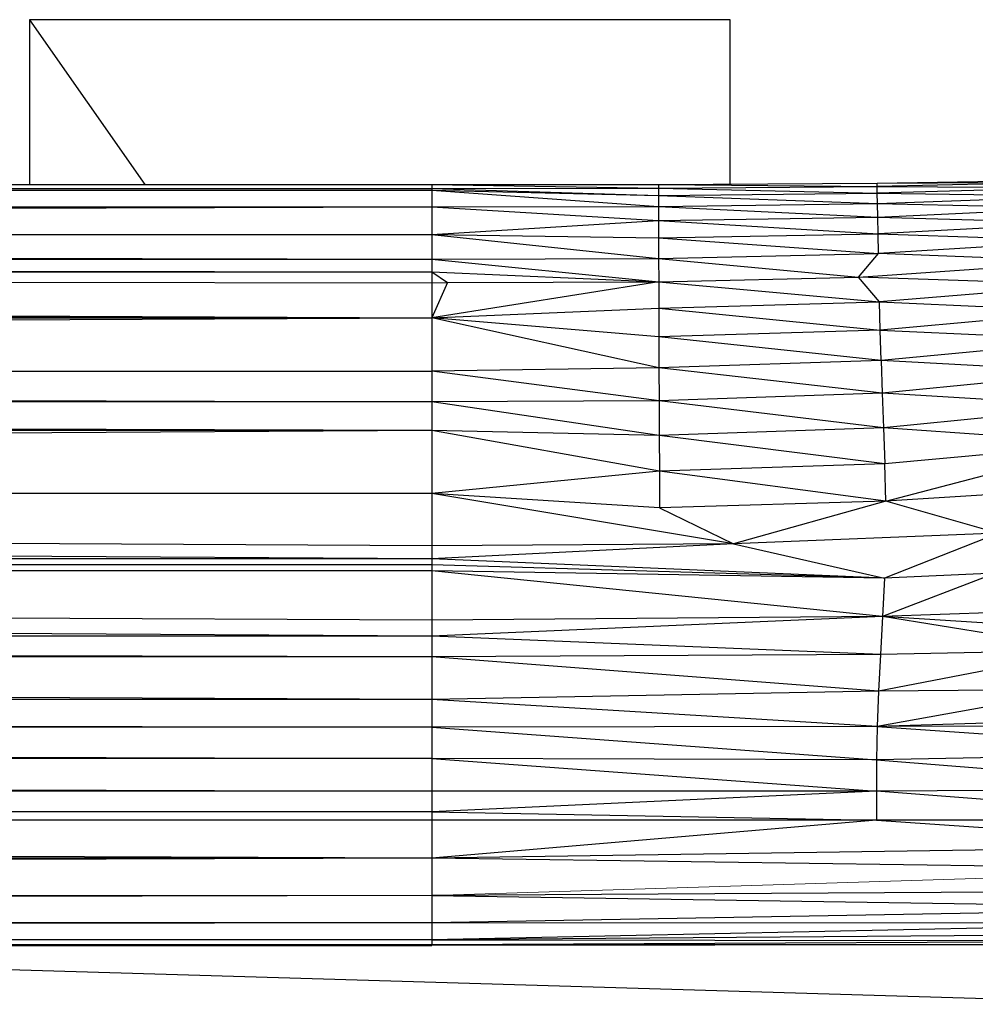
# Paper-space layout '_Back' of a CAD drawing. Header units: millimetres. Extents: x -1300 to 0, y 0 to 650.
# Tile 50 of 94: x -407 to -359, y 93 to 143. Entities that reach past the tile are written whole.
import ezdxf

# ---------------------------------------------------------------- set-up
doc = ezdxf.new("R2010")
doc.units = ezdxf.units.MM

psp = doc.layouts.new('_Back')

# ---------------------------------------------------------------- linework, layer by layer
at = {"color": 7, "linetype": 'Continuous', "lineweight": 25}
for p, q in [((-371.511, 142.645), (-406.511, 142.645)), ((-406.511, 142.645), (-406.511, 134.419)), ((-406.511, 142.645), (-400.753, 134.419)), ((-371.511, 134.435), (-371.511, 142.645)), ((-913.127, 134.419), (-386.411, 134.216)), ((-913.127, 134.419), (-386.411, 134.419)), ((-386.411, 134.419), (-386.411, 96.419)), ((-386.411, 134.419), (-375.092, 134.229)), ((-386.411, 134.419), (-375.092, 134.415)), ((-375.213, 134.415), (-375.092, 134.415)), ((-375.092, 134.415), (-364.172, 134.476)), ((-375.092, 134.415), (-364.172, 134.476)), ((-375.092, 134.415), (-375.092, 134.229)), ((-375.092, 134.415), (-364.167, 134.313)), ((-375.092, 134.415), (-375.092, 134.415)), ((-375.092, 134.229), (-364.167, 134.313)), ((-364.172, 134.476), (-354.049, 134.641)), ((-364.172, 134.476), (-354.032, 134.542)), ((-364.167, 134.313), (-364.172, 134.476)), ((-354.032, 134.542), (-364.167, 134.313)), ((-364.159, 133.974), (-364.167, 134.313)), ((-364.167, 134.313), (-354.004, 134.273)), ((-354.004, 134.273), (-364.159, 133.974)), ((-913.127, 134.216), (-386.411, 134.136)), ((-913.127, 134.216), (-386.411, 134.216)), ((-386.411, 134.136), (-913.127, 133.296)), ((-913.127, 134.136), (-386.411, 134.136)), ((-386.411, 134.216), (-375.092, 134.229)), ((-386.411, 134.216), (-375.09, 133.863)), ((-386.411, 134.136), (-375.089, 133.324)), ((-386.411, 134.136), (-375.09, 133.863)), ((-375.092, 134.229), (-375.09, 133.863)), ((-375.092, 134.229), (-364.159, 133.974)), ((-375.09, 133.863), (-364.159, 133.974)), ((-375.09, 133.863), (-375.089, 133.324)), ((-375.09, 133.863), (-364.147, 133.463)), ((-364.147, 133.463), (-364.159, 133.974)), ((-364.159, 133.974), (-353.965, 133.841)), ((-364.147, 133.463), (-353.965, 133.841)), ((-913.127, 133.296), (-386.411, 133.296)), ((-913.127, 131.923), (-386.411, 133.296)), ((-386.411, 133.296), (-375.089, 133.324)), ((-386.411, 133.296), (-375.087, 132.618)), ((-375.089, 133.324), (-364.147, 133.463)), ((-375.089, 133.324), (-375.087, 132.618)), ((-375.089, 133.324), (-364.133, 132.788)), ((-364.133, 132.788), (-364.147, 133.463)), ((-364.147, 133.463), (-353.916, 133.25)), ((-364.133, 132.788), (-353.916, 133.25)), ((-375.087, 132.618), (-364.133, 132.788)), ((-364.115, 131.953), (-364.133, 132.788)), ((-364.133, 132.788), (-353.858, 132.506)), ((-386.411, 131.923), (-375.087, 132.618)), ((-375.087, 132.618), (-375.085, 131.75)), ((-375.087, 132.618), (-364.115, 131.953)), ((-353.858, 132.506), (-364.115, 131.953)), ((-913.127, 131.923), (-386.411, 130.687)), ((-913.127, 131.923), (-386.411, 131.923)), ((-386.411, 131.923), (-375.083, 130.727)), ((-386.411, 131.923), (-375.085, 131.75)), ((-375.085, 131.75), (-364.115, 131.953)), ((-364.095, 130.966), (-364.115, 131.953)), ((-364.115, 131.953), (-353.79, 131.613)), ((-375.085, 131.75), (-375.083, 130.727)), ((-375.085, 131.75), (-364.095, 130.966)), ((-353.79, 131.613), (-364.095, 130.966)), ((-375.083, 130.727), (-364.095, 130.966)), ((-365.107, 129.787), (-364.095, 130.966)), ((-353.714, 130.576), (-364.095, 130.966)), ((-913.127, 130.687), (-386.411, 130.059)), ((-913.127, 130.687), (-386.411, 130.687)), ((-386.411, 130.687), (-375.083, 130.727)), ((-386.411, 130.687), (-375.08, 129.556)), ((-375.083, 130.727), (-375.08, 129.556)), ((-375.083, 130.727), (-365.107, 129.787)), ((-365.107, 129.787), (-353.714, 130.576)), ((-913.127, 130.059), (-386.411, 127.759)), ((-913.127, 130.059), (-386.411, 129.512)), ((-913.127, 130.059), (-386.411, 130.059)), ((-386.411, 130.059), (-385.63, 129.516)), ((-386.411, 130.059), (-375.08, 129.556)), ((-913.056, 129.512), (-386.411, 127.759)), ((-375.08, 129.556), (-386.411, 127.759)), ((-385.63, 129.516), (-386.411, 127.759)), ((-386.411, 129.512), (-385.63, 129.516)), ((-385.63, 129.516), (-375.08, 129.556)), ((-375.08, 129.556), (-365.107, 129.787)), ((-375.08, 129.556), (-375.077, 128.243)), ((-375.08, 129.556), (-364.047, 128.555)), ((-364.047, 128.555), (-365.107, 129.787)), ((-353.627, 129.4), (-365.107, 129.787)), ((-353.627, 129.4), (-364.047, 128.555)), ((-375.077, 128.243), (-364.047, 128.555)), ((-364.015, 127.149), (-364.047, 128.555)), ((-364.047, 128.555), (-353.522, 128.087)), ((-386.411, 127.759), (-375.077, 128.243)), ((-375.077, 128.243), (-375.073, 126.804)), ((-375.077, 128.243), (-364.015, 127.149)), ((-353.522, 128.087), (-364.015, 127.149)), ((-913.127, 127.759), (-386.411, 127.759)), ((-913.127, 125.091), (-386.411, 127.759)), ((-375.067, 125.254), (-386.411, 127.759)), ((-375.073, 126.804), (-386.411, 127.759)), ((-364.015, 127.149), (-375.073, 126.804)), ((-363.973, 125.624), (-364.015, 127.149)), ((-364.015, 127.149), (-353.386, 126.638)), ((-375.073, 126.804), (-375.067, 125.254)), ((-363.973, 125.624), (-375.073, 126.804)), ((-353.386, 126.638), (-363.973, 125.624)), ((-363.973, 125.624), (-375.067, 125.254)), ((-363.973, 125.624), (-363.917, 123.992)), ((-353.21, 125.053), (-363.973, 125.624)), ((-913.127, 125.091), (-386.411, 123.561)), ((-913.127, 125.091), (-386.411, 125.091)), ((-375.067, 125.254), (-386.411, 125.091)), ((-375.06, 123.609), (-386.411, 125.091)), ((-375.067, 125.254), (-375.06, 123.609)), ((-363.917, 123.992), (-375.067, 125.254)), ((-353.21, 125.053), (-363.917, 123.992)), ((-363.917, 123.992), (-375.06, 123.609)), ((-363.917, 123.992), (-363.848, 122.265)), ((-352.99, 123.336), (-363.917, 123.992)), ((-386.411, 122.135), (-913.127, 123.561)), ((-386.411, 123.561), (-913.127, 123.561)), ((-375.06, 123.609), (-386.411, 123.561)), ((-375.052, 121.886), (-386.411, 123.561)), ((-375.06, 123.609), (-375.052, 121.886)), ((-363.848, 122.265), (-375.06, 123.609)), ((-352.99, 123.336), (-363.848, 122.265)), ((-386.411, 122.135), (-913.127, 122.135)), ((-386.411, 122.135), (-913.127, 118.98)), ((-375.043, 120.101), (-386.411, 122.135)), ((-375.052, 121.886), (-386.411, 122.135)), ((-363.848, 122.265), (-375.052, 121.886)), ((-363.848, 122.265), (-363.782, 120.461)), ((-352.752, 121.492), (-363.848, 122.265)), ((-375.052, 121.886), (-375.043, 120.101)), ((-363.782, 120.461), (-375.052, 121.886)), ((-352.752, 121.492), (-363.782, 120.461)), ((-363.74, 118.597), (-352.752, 121.492)), ((-375.043, 120.101), (-386.411, 118.98)), ((-363.782, 120.461), (-375.043, 120.101)), ((-375.043, 120.101), (-375.038, 118.271)), ((-363.74, 118.597), (-375.043, 120.101)), ((-363.74, 118.597), (-363.782, 120.461)), ((-386.411, 115.718), (-913.127, 118.98)), ((-386.411, 116.373), (-913.127, 118.98)), ((-386.411, 118.98), (-913.127, 118.98)), ((-371.338, 116.466), (-386.411, 118.98)), ((-375.038, 118.271), (-386.411, 118.98)), ((-363.74, 118.597), (-375.038, 118.271)), ((-363.74, 118.597), (-371.338, 116.466)), ((-358.137, 118.958), (-363.74, 118.597)), ((-358.136, 116.998), (-363.74, 118.597)), ((-375.038, 118.271), (-371.338, 116.466)), ((-358.136, 116.998), (-371.338, 116.466)), ((-358.136, 116.998), (-363.8, 114.764)), ((-386.411, 115.718), (-913.056, 116.373)), ((-371.338, 116.466), (-386.411, 115.718)), ((-371.338, 116.466), (-386.411, 116.373)), ((-371.338, 116.466), (-363.8, 114.764)), ((-386.411, 115.718), (-913.056, 115.419)), ((-386.411, 115.718), (-913.056, 115.718)), ((-363.8, 114.764), (-386.411, 115.718)), ((-386.411, 115.419), (-913.127, 115.122)), ((-386.411, 115.121), (-913.127, 115.122)), ((-386.411, 111.859), (-913.127, 115.122)), ((-386.411, 112.659), (-913.127, 115.122)), ((-386.411, 115.419), (-913.056, 115.419)), ((-363.8, 114.764), (-386.411, 115.419)), ((-363.8, 114.764), (-386.411, 115.121)), ((-363.897, 112.84), (-386.411, 115.121)), ((-358.258, 115.001), (-363.897, 112.84)), ((-363.8, 114.764), (-363.897, 112.84)), ((-358.258, 115.001), (-363.8, 114.764)), ((-353.183, 113.213), (-363.897, 112.84)), ((-363.897, 112.84), (-386.411, 112.659)), ((-363.897, 112.84), (-386.411, 111.859)), ((-363.897, 112.84), (-364.006, 110.945)), ((-353.561, 111.163), (-363.897, 112.84)), ((-353.38, 112.176), (-363.897, 112.84)), ((-386.411, 111.859), (-913.127, 111.859)), ((-386.411, 110.827), (-913.127, 111.859)), ((-364.006, 110.945), (-386.411, 111.859)), ((-353.561, 111.163), (-364.102, 109.106)), ((-353.561, 111.163), (-364.006, 110.945)), ((-386.411, 110.827), (-913.127, 110.827)), ((-386.411, 108.703), (-913.127, 110.827)), ((-364.006, 110.945), (-386.411, 110.827)), ((-364.102, 109.106), (-386.411, 110.827)), ((-364.006, 110.945), (-364.102, 109.106)), ((-353.853, 109.218), (-364.163, 107.347)), ((-353.853, 109.218), (-364.102, 109.106)), ((-386.411, 108.703), (-913.127, 108.703)), ((-913.127, 108.703), (-386.411, 107.312)), ((-364.102, 109.106), (-386.411, 108.703)), ((-364.163, 107.347), (-386.411, 108.703)), ((-364.102, 109.106), (-364.163, 107.347)), ((-345.121, 107.95), (-364.163, 107.347)), ((-386.411, 107.312), (-913.127, 107.312)), ((-913.127, 107.312), (-386.411, 105.748)), ((-364.163, 107.347), (-386.411, 107.312)), ((-386.411, 107.312), (-364.195, 105.681)), ((-364.163, 107.347), (-364.195, 105.681)), ((-345.191, 107.424), (-364.163, 107.347)), ((-364.163, 107.347), (-345.323, 106.058)), ((-386.411, 105.748), (-913.127, 105.748)), ((-913.127, 105.748), (-386.411, 104.115)), ((-364.195, 105.681), (-386.411, 105.748)), ((-386.411, 105.748), (-364.206, 104.122)), ((-345.323, 106.058), (-364.195, 105.681)), ((-364.195, 105.681), (-364.206, 104.122)), ((-364.195, 105.681), (-345.402, 104.21)), ((-386.411, 104.115), (-913.127, 104.115)), ((-913.127, 104.115), (-386.411, 103.08)), ((-364.206, 104.122), (-386.411, 104.115)), ((-364.206, 104.122), (-386.411, 103.08)), ((-364.206, 104.122), (-364.208, 102.679)), ((-345.402, 104.21), (-364.206, 104.122)), ((-345.411, 102.679), (-364.206, 104.122)), ((-386.411, 103.08), (-913.127, 103.08)), ((-386.411, 102.677), (-913.127, 103.08)), ((-386.411, 103.08), (-364.208, 102.679)), ((-386.411, 102.677), (-913.056, 102.677)), ((-386.411, 100.78), (-913.056, 102.677)), ((-364.208, 102.679), (-386.411, 102.677)), ((-364.208, 102.679), (-386.411, 100.78)), ((-222.152, 102.679), (-364.208, 102.679)), ((-364.208, 102.679), (-345.411, 101.366)), ((-345.411, 101.366), (-386.411, 100.78)), ((-386.411, 100.78), (-913.127, 100.78)), ((-386.411, 100.78), (-913.127, 98.915)), ((-345.411, 100.19), (-386.411, 100.78)), ((-386.411, 98.915), (-913.127, 97.543)), ((-345.411, 99.158), (-386.411, 98.915)), ((-386.411, 98.915), (-345.411, 98.28)), ((-345.411, 98.28), (-386.411, 97.543)), ((-386.411, 97.543), (-913.127, 97.543)), ((-386.411, 97.543), (-913.127, 96.702)), ((-386.411, 97.543), (-345.411, 97.563)), ((-345.411, 97.563), (-386.411, 96.702)), ((-345.411, 97.015), (-386.411, 96.702)), ((-386.411, 96.702), (-913.127, 96.702)), ((-386.411, 96.449), (-913.127, 96.702)), ((-913.127, 96.702), (-386.411, 96.419)), ((-386.411, 96.419), (-913.127, 96.419)), ((-913.056, 96.449), (-386.411, 96.419)), ((-447.978, 96.419), (-349.014, 93.476)), ((-386.411, 96.702), (-345.411, 96.643)), ((-345.411, 96.643), (-386.411, 96.449)), ((-345.411, 96.456), (-386.411, 96.449)), ((-345.411, 96.456), (-386.411, 96.419))]:
    psp.add_line(p, q, dxfattribs=at)
at = {"color": 142, "linetype": 'Continuous', "lineweight": 18, "true_color": 0x0080c0}
for p, q in [((-345.411, 100.19), (-386.411, 98.915)), ((-386.411, 98.915), (-913.127, 98.915))]:
    psp.add_line(p, q, dxfattribs=at)

doc.saveas('drawing.dxf')
